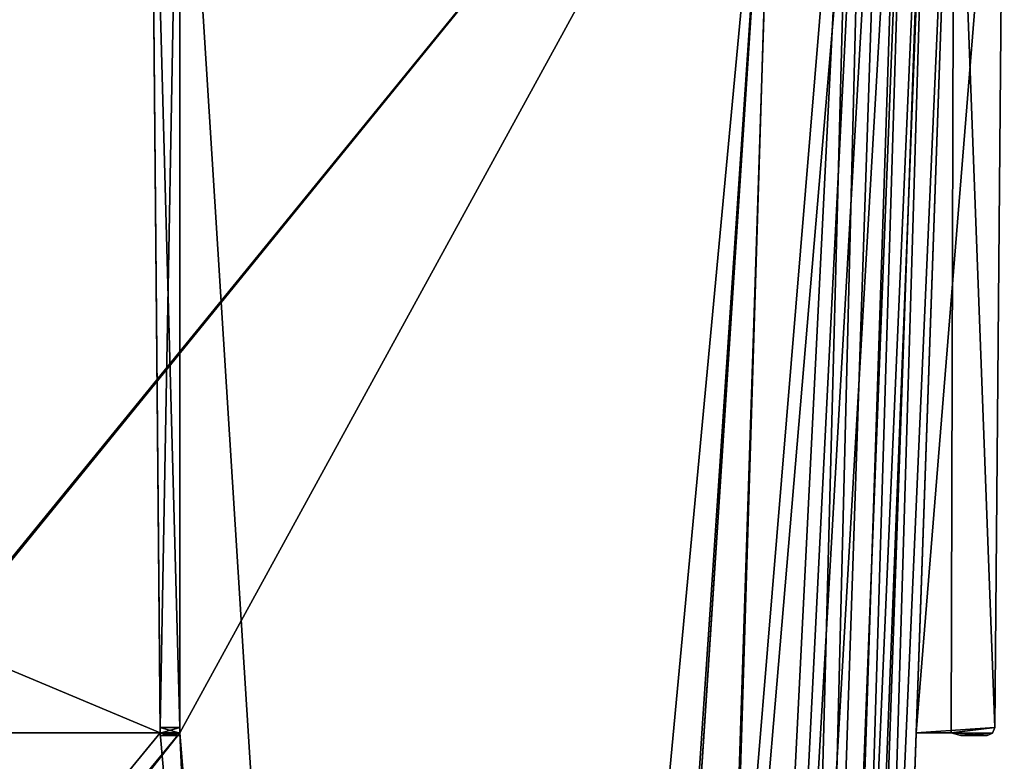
# Model space of a CAD drawing. Header units: millimetres. Extents: x -360 to 362, y 0 to 398.
# Tile 238 of 256: x 89 to 164, y 284 to 340. Entities that reach past the tile are written whole.
import ezdxf

# ---------------------------------------------------------------- set-up
doc = ezdxf.new("R2010")
doc.units = ezdxf.units.MM
doc.header["$LTSCALE"] = 33.374815
for name, color, linetype in [('1', 7, 'CONTINUOUS'), ('117', 7, 'CONTINUOUS'), ('124', 7, 'CONTINUOUS'), ('125', 7, 'CONTINUOUS'), ('151', 7, 'CONTINUOUS'), ('172', 7, 'CONTINUOUS'), ('258', 7, 'CONTINUOUS'), ('28', 7, 'CONTINUOUS'), ('291', 7, 'CONTINUOUS'), ('293', 7, 'CONTINUOUS'), ('294', 7, 'CONTINUOUS'), ('295', 7, 'CONTINUOUS'), ('296', 7, 'CONTINUOUS'), ('297', 7, 'CONTINUOUS'), ('298', 7, 'CONTINUOUS'), ('299', 7, 'CONTINUOUS'), ('307', 7, 'CONTINUOUS'), ('308', 7, 'CONTINUOUS'), ('309', 7, 'CONTINUOUS'), ('310', 7, 'CONTINUOUS'), ('311', 7, 'CONTINUOUS'), ('312', 7, 'CONTINUOUS'), ('313', 7, 'CONTINUOUS'), ('314', 7, 'CONTINUOUS'), ('315', 7, 'CONTINUOUS'), ('316', 7, 'CONTINUOUS'), ('317', 7, 'CONTINUOUS'), ('318', 7, 'CONTINUOUS'), ('319', 7, 'CONTINUOUS'), ('320', 7, 'CONTINUOUS'), ('321', 7, 'CONTINUOUS'), ('322', 7, 'CONTINUOUS'), ('323', 7, 'CONTINUOUS'), ('324', 7, 'CONTINUOUS'), ('325', 7, 'CONTINUOUS'), ('326', 7, 'CONTINUOUS'), ('327', 7, 'CONTINUOUS'), ('7', 7, 'CONTINUOUS')]:
    doc.layers.add(name, color=color, linetype=linetype)

msp = doc.modelspace()

# ---------------------------------------------------------------- linework, layer by layer
at = {"layer": '1', "linetype": 'Continuous'}
for points in [[(159.884, 369, -319.713), (156.986, 286, -274.25), (147.522, 15, -286.541), (159.884, 369, -319.713)], [(147.522, 15, -296.56), (159.884, 369, -319.713), (147.522, 15, -286.541), (147.522, 15, -296.56)], [(159.884, 369, -27.287), (147.522, 15, -50.44), (159.884, 369, -72.75), (159.884, 369, -27.287)], [(159.884, 369, -72.75), (147.522, 15, -50.44), (156.986, 286, -72.75), (159.884, 369, -72.75)], [(159.884, 369, -272.026), (159.884, 369, -74.974), (156.986, 286, -74.25), (159.884, 369, -272.026)], [(156.986, 286, -272.75), (159.884, 369, -272.026), (156.986, 286, -74.25), (156.986, 286, -272.75)], [(159.884, 369, -274.25), (156.986, 286, -274.25), (159.884, 369, -319.713), (159.884, 369, -274.25)], [(156.986, 286, -274.25), (156.986, 286, -272.75), (147.522, 15, -50.44), (156.986, 286, -274.25)], [(147.522, 15, -50.44), (156.986, 286, -272.75), (156.986, 286, -74.25), (147.522, 15, -50.44)], [(147.522, 15, -286.541), (156.986, 286, -274.25), (147.522, 15, -60.459), (147.522, 15, -286.541)], [(147.522, 15, -60.459), (156.986, 286, -274.25), (147.522, 15, -50.44), (147.522, 15, -60.459)], [(156.986, 286, -72.75), (147.522, 15, -50.44), (156.986, 286, -74.25), (156.986, 286, -72.75)]]:
    msp.add_3dface(points, dxfattribs=at)
at = {"layer": '117', "linetype": 'Continuous'}
for points in [[(157.953, 371, -27.161), (157.953, 371, -319.839), (146.352, 38.791, -298.111), (157.953, 371, -27.161)], [(146.352, 38.791, -48.889), (157.953, 371, -27.161), (146.352, 38.791, -49.532), (146.352, 38.791, -48.889)], [(157.953, 371, -27.161), (146.352, 38.791, -298.111), (146.352, 38.791, -297.468), (157.953, 371, -27.161)], [(157.953, 371, -27.161), (146.352, 38.791, -297.468), (146.352, 38.791, -49.532), (157.953, 371, -27.161)]]:
    msp.add_3dface(points, dxfattribs=at)
at = {"layer": '124', "linetype": 'Continuous'}
for points in [[(146.339, 371, -331.453), (124.611, 38.791, -319.852), (135.485, 38.648, -316.934), (146.339, 371, -331.453)], [(152.153, 371, -329.897), (146.339, 371, -331.453), (135.485, 38.648, -316.934), (152.153, 371, -329.897)], [(152.153, 371, -329.897), (135.485, 38.648, -316.934), (143.437, 38.648, -308.981), (152.153, 371, -329.897)], [(156.399, 371, -325.648), (152.153, 371, -329.897), (143.437, 38.648, -308.981), (156.399, 371, -325.648)], [(156.399, 371, -325.648), (143.437, 38.648, -308.981), (146.352, 38.791, -298.111), (156.399, 371, -325.648)], [(157.953, 371, -319.839), (156.399, 371, -325.648), (146.352, 38.791, -298.111), (157.953, 371, -319.839)]]:
    msp.add_3dface(points, dxfattribs=at)
at = {"layer": '125', "linetype": 'Continuous'}
for points in [[(146.339, 371, -15.547), (152.149, 371, -17.102), (124.611, 38.791, -27.148), (146.339, 371, -15.547)], [(124.611, 38.791, -27.148), (152.149, 371, -17.102), (135.486, 38.648, -30.066), (124.611, 38.791, -27.148)], [(152.149, 371, -17.102), (154.557, 371, -18.95), (135.486, 38.648, -30.066), (152.149, 371, -17.102)], [(154.557, 371, -18.95), (143.437, 38.648, -38.019), (135.486, 38.648, -30.066), (154.557, 371, -18.95)], [(154.557, 371, -18.95), (156.401, 371, -21.355), (143.437, 38.648, -38.019), (154.557, 371, -18.95)], [(156.401, 371, -21.355), (157.953, 371, -27.161), (143.437, 38.648, -38.019), (156.401, 371, -21.355)], [(157.953, 371, -27.161), (146.352, 38.791, -48.889), (143.437, 38.648, -38.019), (157.953, 371, -27.161)]]:
    msp.add_3dface(points, dxfattribs=at)
at = {"layer": '151', "linetype": 'Continuous'}
for points in [[(98.526, 369, -13.616), (-98.526, 369, -13.616), (-99.25, 286, -16.514), (98.526, 369, -13.616)], [(98.526, 369, -13.616), (-99.25, 286, -16.514), (99.25, 286, -16.514), (98.526, 369, -13.616)], [(146.213, 369, -13.616), (100.75, 369, -13.616), (100.75, 286, -16.514), (146.213, 369, -13.616)], [(146.213, 369, -13.616), (100.75, 286, -16.514), (113.041, 15, -25.978), (146.213, 369, -13.616)], [(123.06, 15, -25.978), (146.213, 369, -13.616), (113.041, 15, -25.978), (123.06, 15, -25.978)], [(-123.06, 15, -25.978), (-113.041, 15, -25.978), (100.75, 286, -16.514), (-123.06, 15, -25.978)], [(-99.25, 286, -16.514), (-123.06, 15, -25.978), (99.25, 286, -16.514), (-99.25, 286, -16.514)], [(99.25, 286, -16.514), (-123.06, 15, -25.978), (100.75, 286, -16.514), (99.25, 286, -16.514)], [(100.75, 286, -16.514), (-113.041, 15, -25.978), (113.041, 15, -25.978), (100.75, 286, -16.514)]]:
    msp.add_3dface(points, dxfattribs=at)
at = {"layer": '172', "linetype": 'Continuous'}
for points in [[(-99.25, 286, -330.486), (-98.526, 369, -333.384), (99.25, 286, -330.486), (-99.25, 286, -330.486)], [(-98.526, 369, -333.384), (98.526, 369, -333.384), (99.25, 286, -330.486), (-98.526, 369, -333.384)], [(100.75, 369, -333.384), (146.213, 369, -333.384), (123.06, 15, -321.022), (100.75, 369, -333.384)], [(100.75, 369, -333.384), (123.06, 15, -321.022), (100.75, 286, -330.486), (100.75, 369, -333.384)], [(-113.041, 15, -321.022), (-100.75, 286, -330.486), (113.041, 15, -321.022), (-113.041, 15, -321.022)], [(-100.75, 286, -330.486), (-99.25, 286, -330.486), (123.06, 15, -321.022), (-100.75, 286, -330.486)], [(113.041, 15, -321.022), (-100.75, 286, -330.486), (123.06, 15, -321.022), (113.041, 15, -321.022)], [(123.06, 15, -321.022), (-99.25, 286, -330.486), (99.25, 286, -330.486), (123.06, 15, -321.022)], [(100.75, 286, -330.486), (123.06, 15, -321.022), (99.25, 286, -330.486), (100.75, 286, -330.486)]]:
    msp.add_3dface(points, dxfattribs=at)
at = {"layer": '258', "linetype": 'Continuous'}
for points in [[(146.213, 369, -333.384), (153.053, 369, -331.554), (123.06, 15, -321.022), (146.213, 369, -333.384)], [(123.06, 15, -321.022), (153.053, 369, -331.554), (135.306, 15, -317.744), (123.06, 15, -321.022)], [(153.053, 369, -331.554), (155.888, 369, -329.378), (135.306, 15, -317.744), (153.053, 369, -331.554)], [(155.888, 369, -329.378), (144.248, 15, -308.8), (135.306, 15, -317.744), (155.888, 369, -329.378)], [(159.884, 369, -319.713), (147.522, 15, -296.56), (144.248, 15, -308.8), (159.884, 369, -319.713)], [(158.059, 369, -326.545), (159.884, 369, -319.713), (144.248, 15, -308.8), (158.059, 369, -326.545)], [(155.888, 369, -329.378), (158.059, 369, -326.545), (144.248, 15, -308.8), (155.888, 369, -329.378)]]:
    msp.add_3dface(points, dxfattribs=at)
at = {"layer": '28', "linetype": 'Continuous'}
for points in [[(-146.339, 371, -15.547), (146.339, 371, -15.547), (124.611, 38.791, -27.148), (-146.339, 371, -15.547)], [(-123.968, 38.791, -27.148), (-146.339, 371, -15.547), (123.968, 38.791, -27.148), (-123.968, 38.791, -27.148)], [(123.968, 38.791, -27.148), (-146.339, 371, -15.547), (124.611, 38.791, -27.148), (123.968, 38.791, -27.148)]]:
    msp.add_3dface(points, dxfattribs=at)
at = {"layer": '291', "linetype": 'Continuous'}
for points in [[(146.213, 369, -13.616), (123.06, 15, -25.978), (135.299, 15, -29.252), (146.213, 369, -13.616)], [(153.058, 369, -15.448), (146.213, 369, -13.616), (135.299, 15, -29.252), (153.058, 369, -15.448)], [(153.058, 369, -15.448), (135.299, 15, -29.252), (144.252, 15, -38.208), (153.058, 369, -15.448)], [(147.522, 15, -50.44), (158.056, 369, -20.45), (144.252, 15, -38.208), (147.522, 15, -50.44)], [(158.056, 369, -20.45), (153.058, 369, -15.448), (144.252, 15, -38.208), (158.056, 369, -20.45)], [(147.522, 15, -50.44), (159.884, 369, -27.287), (158.056, 369, -20.45), (147.522, 15, -50.44)]]:
    msp.add_3dface(points, dxfattribs=at)
at = {"layer": '293', "linetype": 'Continuous'}
for points in [[(100.75, 369, -337.21), (100.75, 369, -333.384), (100.75, 286, -330.486), (100.75, 369, -337.21)], [(100.75, 369, -337.21), (100.75, 286, -330.486), (100.75, 286.395, -336.489), (100.75, 369, -337.21)], [(100.75, 286.395, -336.489), (100.75, 286, -330.486), (100.75, 286, -333.143), (100.75, 286.395, -336.489)], [(100.75, 285.974, -336.312), (100.75, 286.395, -336.489), (100.75, 286, -333.143), (100.75, 285.974, -336.312)], [(100.75, 285.8, -333.889), (100.75, 285.974, -336.312), (100.75, 286, -333.143), (100.75, 285.8, -333.889)], [(100.75, 285.8, -335.889), (100.75, 285.974, -336.312), (100.75, 285.8, -333.889), (100.75, 285.8, -335.889)]]:
    msp.add_3dface(points, dxfattribs=at)
at = {"layer": '294', "linetype": 'Continuous'}
for points in [[(98.526, 369, -337.21), (100.75, 369, -337.21), (100.75, 286.395, -336.489), (98.526, 369, -337.21)], [(98.526, 369, -337.21), (100.75, 286.395, -336.489), (99.247, 286.395, -336.489), (98.526, 369, -337.21)]]:
    msp.add_3dface(points, dxfattribs=at)
at = {"layer": '295', "linetype": 'Continuous'}
for points in [[(98.526, 369, -333.384), (98.526, 369, -337.21), (99.247, 286.395, -336.489), (98.526, 369, -333.384)], [(99.25, 286, -330.486), (98.526, 369, -333.384), (99.25, 286, -333.143), (99.25, 286, -330.486)], [(98.526, 369, -333.384), (99.247, 286.395, -336.489), (99.25, 286, -333.143), (98.526, 369, -333.384)], [(99.25, 286, -333.143), (99.247, 286.395, -336.489), (99.25, 285.974, -336.312), (99.25, 286, -333.143)], [(99.252, 285.8, -333.889), (99.25, 286, -333.143), (99.252, 285.8, -335.889), (99.252, 285.8, -333.889)], [(99.252, 285.8, -335.889), (99.25, 286, -333.143), (99.25, 285.974, -336.312), (99.252, 285.8, -335.889)]]:
    msp.add_3dface(points, dxfattribs=at)
at = {"layer": '296', "linetype": 'Continuous'}
for points in [[(100.75, 286, -330.486), (99.25, 286, -330.486), (99.25, 286, -333.143), (100.75, 286, -330.486)], [(100.75, 286, -333.143), (100.75, 286, -330.486), (99.25, 286, -333.143), (100.75, 286, -333.143)]]:
    msp.add_3dface(points, dxfattribs=at)
at = {"layer": '297', "linetype": 'Continuous'}
for points in [[(100.75, 285.8, -333.889), (100.75, 286, -333.143), (99.25, 286, -333.143), (100.75, 285.8, -333.889)], [(100.75, 285.8, -333.889), (99.25, 286, -333.143), (99.252, 285.8, -333.889), (100.75, 285.8, -333.889)]]:
    msp.add_3dface(points, dxfattribs=at)
at = {"layer": '298', "linetype": 'Continuous'}
for points in [[(100.75, 285.8, -335.889), (100.75, 285.8, -333.889), (99.252, 285.8, -335.889), (100.75, 285.8, -335.889)], [(100.75, 285.8, -333.889), (99.252, 285.8, -333.889), (99.252, 285.8, -335.889), (100.75, 285.8, -333.889)]]:
    msp.add_3dface(points, dxfattribs=at)
at = {"layer": '299', "linetype": 'Continuous'}
for points in [[(100.75, 286.395, -336.489), (100.75, 285.974, -336.312), (99.247, 286.395, -336.489), (100.75, 286.395, -336.489)], [(99.247, 286.395, -336.489), (100.75, 285.974, -336.312), (99.25, 285.974, -336.312), (99.247, 286.395, -336.489)], [(100.75, 285.974, -336.312), (100.75, 285.8, -335.889), (99.25, 285.974, -336.312), (100.75, 285.974, -336.312)], [(100.75, 285.8, -335.889), (99.252, 285.8, -335.889), (99.25, 285.974, -336.312), (100.75, 285.8, -335.889)]]:
    msp.add_3dface(points, dxfattribs=at)
at = {"layer": '307', "linetype": 'Continuous'}
for points in [[(98.526, 369, -9.79), (98.526, 369, -13.616), (99.25, 286, -16.514), (98.526, 369, -9.79)], [(98.526, 369, -9.79), (99.25, 286, -16.514), (99.247, 286.395, -10.511), (98.526, 369, -9.79)], [(99.247, 286.395, -10.511), (99.25, 286, -16.514), (99.25, 286, -13.857), (99.247, 286.395, -10.511)], [(99.25, 285.974, -10.688), (99.247, 286.395, -10.511), (99.25, 286, -13.857), (99.25, 285.974, -10.688)], [(99.252, 285.8, -13.111), (99.25, 285.974, -10.688), (99.25, 286, -13.857), (99.252, 285.8, -13.111)], [(99.252, 285.8, -11.111), (99.25, 285.974, -10.688), (99.252, 285.8, -13.111), (99.252, 285.8, -11.111)]]:
    msp.add_3dface(points, dxfattribs=at)
at = {"layer": '308', "linetype": 'Continuous'}
for points in [[(100.75, 369, -9.79), (98.526, 369, -9.79), (99.247, 286.395, -10.511), (100.75, 369, -9.79)], [(100.75, 369, -9.79), (99.247, 286.395, -10.511), (100.75, 286.395, -10.511), (100.75, 369, -9.79)]]:
    msp.add_3dface(points, dxfattribs=at)
at = {"layer": '309', "linetype": 'Continuous'}
for points in [[(100.75, 369, -13.616), (100.75, 369, -9.79), (100.75, 286.395, -10.511), (100.75, 369, -13.616)], [(100.75, 286, -16.514), (100.75, 369, -13.616), (100.75, 286, -13.857), (100.75, 286, -16.514)], [(100.75, 369, -13.616), (100.75, 286.395, -10.511), (100.75, 286, -13.857), (100.75, 369, -13.616)], [(100.75, 286, -13.857), (100.75, 286.395, -10.511), (100.75, 285.974, -10.688), (100.75, 286, -13.857)], [(100.75, 285.8, -13.111), (100.75, 286, -13.857), (100.75, 285.8, -11.111), (100.75, 285.8, -13.111)], [(100.75, 285.8, -11.111), (100.75, 286, -13.857), (100.75, 285.974, -10.688), (100.75, 285.8, -11.111)]]:
    msp.add_3dface(points, dxfattribs=at)
at = {"layer": '310', "linetype": 'Continuous'}
for points in [[(99.25, 286, -16.514), (100.75, 286, -16.514), (100.75, 286, -13.857), (99.25, 286, -16.514)], [(99.25, 286, -13.857), (99.25, 286, -16.514), (100.75, 286, -13.857), (99.25, 286, -13.857)]]:
    msp.add_3dface(points, dxfattribs=at)
at = {"layer": '311', "linetype": 'Continuous'}
for points in [[(99.252, 285.8, -13.111), (99.25, 286, -13.857), (100.75, 286, -13.857), (99.252, 285.8, -13.111)], [(99.252, 285.8, -13.111), (100.75, 286, -13.857), (100.75, 285.8, -13.111), (99.252, 285.8, -13.111)]]:
    msp.add_3dface(points, dxfattribs=at)
at = {"layer": '312', "linetype": 'Continuous'}
for points in [[(99.252, 285.8, -11.111), (99.252, 285.8, -13.111), (100.75, 285.8, -11.111), (99.252, 285.8, -11.111)], [(99.252, 285.8, -13.111), (100.75, 285.8, -13.111), (100.75, 285.8, -11.111), (99.252, 285.8, -13.111)]]:
    msp.add_3dface(points, dxfattribs=at)
at = {"layer": '313', "linetype": 'Continuous'}
for points in [[(99.247, 286.395, -10.511), (99.25, 285.974, -10.688), (100.75, 286.395, -10.511), (99.247, 286.395, -10.511)], [(100.75, 286.395, -10.511), (99.25, 285.974, -10.688), (100.75, 285.974, -10.688), (100.75, 286.395, -10.511)], [(99.25, 285.974, -10.688), (99.252, 285.8, -11.111), (100.75, 285.974, -10.688), (99.25, 285.974, -10.688)], [(99.252, 285.8, -11.111), (100.75, 285.8, -11.111), (100.75, 285.974, -10.688), (99.252, 285.8, -11.111)]]:
    msp.add_3dface(points, dxfattribs=at)
at = {"layer": '314', "linetype": 'Continuous'}
for points in [[(156.986, 286, -274.25), (159.884, 369, -274.25), (159.643, 286, -274.25), (156.986, 286, -274.25)], [(159.884, 369, -274.25), (162.989, 286.395, -274.25), (159.643, 286, -274.25), (159.884, 369, -274.25)], [(159.884, 369, -274.25), (163.71, 369, -274.25), (162.989, 286.395, -274.25), (159.884, 369, -274.25)], [(159.643, 286, -274.25), (162.989, 286.395, -274.25), (162.812, 285.974, -274.25), (159.643, 286, -274.25)], [(160.389, 285.8, -274.25), (159.643, 286, -274.25), (162.389, 285.8, -274.25), (160.389, 285.8, -274.25)], [(162.389, 285.8, -274.25), (159.643, 286, -274.25), (162.812, 285.974, -274.25), (162.389, 285.8, -274.25)]]:
    msp.add_3dface(points, dxfattribs=at)
at = {"layer": '315', "linetype": 'Continuous'}
for points in [[(163.71, 369, -274.25), (163.71, 369, -272.026), (162.989, 286.395, -272.747), (163.71, 369, -274.25)], [(162.989, 286.395, -274.25), (163.71, 369, -274.25), (162.989, 286.395, -272.747), (162.989, 286.395, -274.25)]]:
    msp.add_3dface(points, dxfattribs=at)
at = {"layer": '316', "linetype": 'Continuous'}
for points in [[(159.884, 369, -272.026), (156.986, 286, -272.75), (163.71, 369, -272.026), (159.884, 369, -272.026)], [(163.71, 369, -272.026), (156.986, 286, -272.75), (162.989, 286.395, -272.747), (163.71, 369, -272.026)], [(162.989, 286.395, -272.747), (156.986, 286, -272.75), (159.643, 286, -272.75), (162.989, 286.395, -272.747)], [(162.812, 285.974, -272.75), (162.989, 286.395, -272.747), (159.643, 286, -272.75), (162.812, 285.974, -272.75)], [(160.389, 285.8, -272.752), (162.812, 285.974, -272.75), (159.643, 286, -272.75), (160.389, 285.8, -272.752)], [(162.389, 285.8, -272.752), (162.812, 285.974, -272.75), (160.389, 285.8, -272.752), (162.389, 285.8, -272.752)]]:
    msp.add_3dface(points, dxfattribs=at)
at = {"layer": '317', "linetype": 'Continuous'}
for points in [[(162.389, 285.8, -274.25), (162.812, 285.974, -274.25), (162.389, 285.8, -272.752), (162.389, 285.8, -274.25)], [(162.812, 285.974, -274.25), (162.812, 285.974, -272.75), (162.389, 285.8, -272.752), (162.812, 285.974, -274.25)], [(162.812, 285.974, -274.25), (162.989, 286.395, -274.25), (162.812, 285.974, -272.75), (162.812, 285.974, -274.25)], [(162.989, 286.395, -274.25), (162.989, 286.395, -272.747), (162.812, 285.974, -272.75), (162.989, 286.395, -274.25)]]:
    msp.add_3dface(points, dxfattribs=at)
at = {"layer": '318', "linetype": 'Continuous'}
for points in [[(160.389, 285.8, -274.25), (162.389, 285.8, -274.25), (160.389, 285.8, -272.752), (160.389, 285.8, -274.25)], [(162.389, 285.8, -274.25), (162.389, 285.8, -272.752), (160.389, 285.8, -272.752), (162.389, 285.8, -274.25)]]:
    msp.add_3dface(points, dxfattribs=at)
at = {"layer": '319', "linetype": 'Continuous'}
for points in [[(159.643, 286, -274.25), (160.389, 285.8, -274.25), (160.389, 285.8, -272.752), (159.643, 286, -274.25)], [(159.643, 286, -274.25), (160.389, 285.8, -272.752), (159.643, 286, -272.75), (159.643, 286, -274.25)]]:
    msp.add_3dface(points, dxfattribs=at)
at = {"layer": '320', "linetype": 'Continuous'}
for points in [[(156.986, 286, -272.75), (156.986, 286, -274.25), (159.643, 286, -274.25), (156.986, 286, -272.75)], [(156.986, 286, -272.75), (159.643, 286, -274.25), (159.643, 286, -272.75), (156.986, 286, -272.75)]]:
    msp.add_3dface(points, dxfattribs=at)
at = {"layer": '321', "linetype": 'Continuous'}
for points in [[(156.986, 286, -74.25), (159.884, 369, -74.974), (159.643, 286, -74.25), (156.986, 286, -74.25)], [(159.884, 369, -74.974), (162.989, 286.395, -74.253), (159.643, 286, -74.25), (159.884, 369, -74.974)], [(159.884, 369, -74.974), (163.71, 369, -74.974), (162.989, 286.395, -74.253), (159.884, 369, -74.974)], [(159.643, 286, -74.25), (162.989, 286.395, -74.253), (162.812, 285.974, -74.25), (159.643, 286, -74.25)], [(160.389, 285.8, -74.248), (159.643, 286, -74.25), (162.389, 285.8, -74.248), (160.389, 285.8, -74.248)], [(162.389, 285.8, -74.248), (159.643, 286, -74.25), (162.812, 285.974, -74.25), (162.389, 285.8, -74.248)]]:
    msp.add_3dface(points, dxfattribs=at)
at = {"layer": '322', "linetype": 'Continuous'}
for points in [[(163.71, 369, -74.974), (163.71, 369, -72.75), (162.989, 286.395, -72.75), (163.71, 369, -74.974)], [(162.989, 286.395, -74.253), (163.71, 369, -74.974), (162.989, 286.395, -72.75), (162.989, 286.395, -74.253)]]:
    msp.add_3dface(points, dxfattribs=at)
at = {"layer": '323', "linetype": 'Continuous'}
for points in [[(162.389, 285.8, -74.248), (162.812, 285.974, -74.25), (162.389, 285.8, -72.75), (162.389, 285.8, -74.248)], [(162.389, 285.8, -72.75), (162.812, 285.974, -74.25), (162.812, 285.974, -72.75), (162.389, 285.8, -72.75)], [(162.812, 285.974, -74.25), (162.989, 286.395, -74.253), (162.812, 285.974, -72.75), (162.812, 285.974, -74.25)], [(162.989, 286.395, -74.253), (162.989, 286.395, -72.75), (162.812, 285.974, -72.75), (162.989, 286.395, -74.253)]]:
    msp.add_3dface(points, dxfattribs=at)
at = {"layer": '324', "linetype": 'Continuous'}
for points in [[(160.389, 285.8, -74.248), (162.389, 285.8, -74.248), (160.389, 285.8, -72.75), (160.389, 285.8, -74.248)], [(162.389, 285.8, -74.248), (162.389, 285.8, -72.75), (160.389, 285.8, -72.75), (162.389, 285.8, -74.248)]]:
    msp.add_3dface(points, dxfattribs=at)
at = {"layer": '325', "linetype": 'Continuous'}
for points in [[(159.643, 286, -74.25), (160.389, 285.8, -74.248), (160.389, 285.8, -72.75), (159.643, 286, -74.25)], [(159.643, 286, -74.25), (160.389, 285.8, -72.75), (159.643, 286, -72.75), (159.643, 286, -74.25)]]:
    msp.add_3dface(points, dxfattribs=at)
at = {"layer": '326', "linetype": 'Continuous'}
for points in [[(156.986, 286, -72.75), (156.986, 286, -74.25), (159.643, 286, -74.25), (156.986, 286, -72.75)], [(156.986, 286, -72.75), (159.643, 286, -74.25), (159.643, 286, -72.75), (156.986, 286, -72.75)]]:
    msp.add_3dface(points, dxfattribs=at)
at = {"layer": '327', "linetype": 'Continuous'}
for points in [[(159.884, 369, -72.75), (156.986, 286, -72.75), (163.71, 369, -72.75), (159.884, 369, -72.75)], [(163.71, 369, -72.75), (156.986, 286, -72.75), (162.989, 286.395, -72.75), (163.71, 369, -72.75)], [(162.989, 286.395, -72.75), (156.986, 286, -72.75), (159.643, 286, -72.75), (162.989, 286.395, -72.75)], [(162.812, 285.974, -72.75), (162.989, 286.395, -72.75), (159.643, 286, -72.75), (162.812, 285.974, -72.75)], [(160.389, 285.8, -72.75), (162.812, 285.974, -72.75), (159.643, 286, -72.75), (160.389, 285.8, -72.75)], [(162.389, 285.8, -72.75), (162.812, 285.974, -72.75), (160.389, 285.8, -72.75), (162.389, 285.8, -72.75)]]:
    msp.add_3dface(points, dxfattribs=at)
at = {"layer": '7', "linetype": 'Continuous'}
for points in [[(146.339, 371, -331.453), (-146.339, 371, -331.453), (-124.611, 38.791, -319.852), (146.339, 371, -331.453)], [(-123.968, 38.791, -319.852), (146.339, 371, -331.453), (-124.611, 38.791, -319.852), (-123.968, 38.791, -319.852)], [(146.339, 371, -331.453), (-123.968, 38.791, -319.852), (123.968, 38.791, -319.852), (146.339, 371, -331.453)], [(124.611, 38.791, -319.852), (146.339, 371, -331.453), (123.968, 38.791, -319.852), (124.611, 38.791, -319.852)]]:
    msp.add_3dface(points, dxfattribs=at)

doc.saveas('drawing.dxf')
